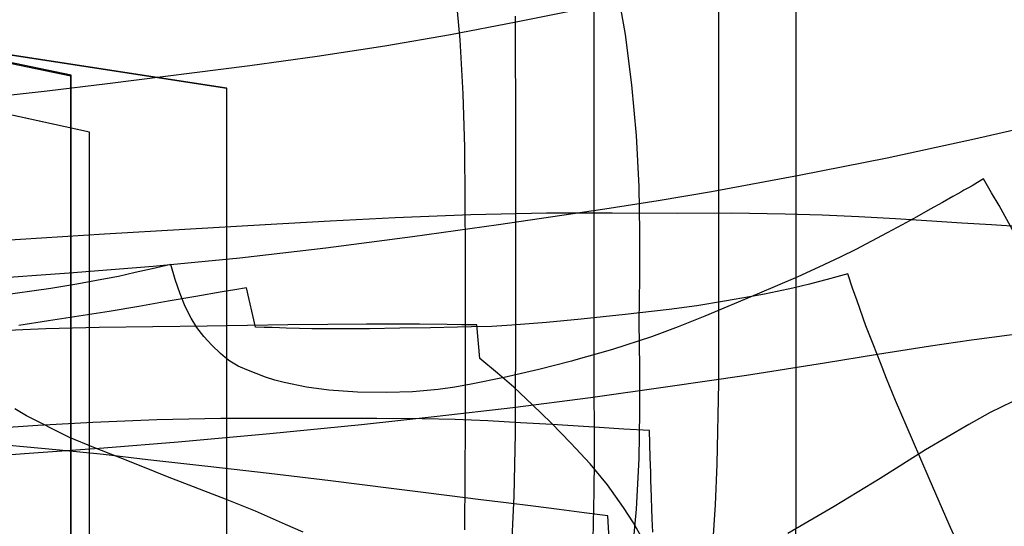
# Model space of a CAD drawing. Header units: millimetres. Extents: x 0 to 1298, y -1 to 755.
# Tile 177 of 179: x 554 to 847, y 244 to 394. Entities that reach past the tile are written whole.
import ezdxf

# ---------------------------------------------------------------- set-up
doc = ezdxf.new("R2010")
doc.units = ezdxf.units.MM
doc.layers.add('1', color=7, linetype='Continuous')

# ---------------------------------------------------------------- blocks, each defined once
blk = doc.blocks.new('PART002')
at = {"layer": '1'}
blk.add_lwpolyline([(863.3, 364.4), (837.7, 358.6), (811.8, 353), (785.7, 347.8), (759.6, 343), (743.8, 340.3), (728, 337.8), (696.4, 333.2), (670.9, 329.6), (645.2, 326.3), (619.6, 323.3), (593.9, 320.8), (569, 318.8), (544, 317.1)], dxfattribs=at)
blk = doc.blocks.new('PART004')
at = {"layer": '1'}
blk.add_lwpolyline([(849.1, 331.5), (845, 338.9), (842.8, 342.7), (840.4, 346.8), (838.6, 345.7), (837, 344.8), (835.7, 344.1), (834.6, 343.5), (833.7, 342.9), (832.8, 342.4), (831.3, 341.6), (828.2, 339.8), (824.6, 337.8), (820.6, 335.6), (816.3, 333.2), (811.8, 330.8), (807.1, 328.3), (802.5, 325.9), (797.8, 323.6), (791.5, 320.6), (785.3, 317.8), (773.2, 312.6), (757.7, 306.1), (749.8, 302.9), (741.8, 300), (730.3, 296.2), (718.7, 292.9), (718.1, 292.7), (708.4, 290.3), (698.1, 287.9), (688.3, 285.9), (683.4, 285), (678.5, 284.3), (670.9, 283.6), (663.3, 283.4), (654.6, 283.5), (646, 284.1), (639.4, 285), (632.8, 286.4), (630, 287.1), (627.2, 288), (624.5, 289.1), (621.7, 290.2), (619.1, 291.3), (616.7, 292.7), (615.3, 293.8), (613.9, 295), (611.3, 297.5), (608.9, 300.1), (606.9, 302.7), (605.2, 305.5), (603.4, 309), (601.9, 312.7), (600.4, 317), (599.1, 321.4), (593.6, 320.1), (588.5, 319), (583.6, 317.9), (578.7, 317), (571.2, 315.6), (563.5, 314.3), (547.9, 312.1)], dxfattribs=at)
blk = doc.blocks.new('PART012')
at = {"layer": '1'}
blk.add_lwpolyline([(836.2, 230.8), (830.2, 244.3), (824.3, 257.9), (819.3, 269.4), (814.3, 281.1), (811.6, 287.6), (809.8, 292.2), (807.6, 297.8), (805.5, 303.2), (802.9, 310.6), (801.5, 314.4), (800.1, 318.6), (796.9, 317.8), (794, 317), (791.3, 316.3), (788.7, 315.6), (783.8, 314.4), (779.1, 313.4), (775.4, 312.6), (771.5, 311.9), (763.5, 310.5), (755.3, 309.2), (747.1, 308.1), (734, 306.6), (721, 305.2), (710.7, 304.2), (700.4, 303.4), (694.4, 303), (688.4, 302.9), (684.2, 302.8), (676.2, 302.6), (667.1, 302.5), (658.1, 302.3), (641, 302.3), (637.3, 302.4), (633.4, 302.5), (631.4, 302.6), (629.2, 302.7), (626.8, 302.7), (624.3, 302.8), (621.6, 314.5), (618.1, 313.9), (614.4, 313.3), (606.6, 311.9), (598.3, 310.5), (589.6, 309), (580.8, 307.5), (562.8, 304.7), (554, 303.3)], dxfattribs=at)
blk = doc.blocks.new('PART017')
at = {"layer": '1'}
blk.add_lwpolyline([(739.2, 240), (736.5, 244.8), (733.5, 249.3), (728.8, 256), (723.6, 262.3), (717.9, 268.4), (712, 274.4), (706.5, 279.8), (701, 285), (696.1, 289.2), (690.9, 293.5), (690, 303.5), (685.5, 303.5), (681.2, 303.6), (673, 303.7), (657.2, 303.7), (645.7, 303.6), (633.9, 303.5), (609.9, 303.1), (593.8, 302.9), (577.9, 302.7), (562, 302.3), (546.1, 301.6)], dxfattribs=at)
blk = doc.blocks.new('PART025')
at = {"layer": '1'}
blk.add_lwpolyline([(848.9, 280.7), (842.4, 277.5), (836, 273.9), (829.6, 270.2), (823.2, 266.4), (809.7, 257.9), (796.1, 249.6), (782.3, 241.6)], dxfattribs=at)
blk = doc.blocks.new('PART031')
at = {"layer": '1'}
blk.add_lwpolyline([(638.4, 242), (633.2, 244.3), (624.3, 248.2), (615.4, 251.8), (598.1, 258.4), (590.8, 261.4), (583.6, 264.3), (576.3, 267.1), (569.1, 270.1), (556.3, 276.5), (552.8, 278.6)], dxfattribs=at)
blk = doc.blocks.new('PART032')
at = {"layer": '1'}
blk.add_lwpolyline([(851.8, 332.6), (842.8, 333.2), (834, 333.7), (825.1, 334.3), (814.3, 335), (803.4, 335.6), (792.5, 336.1), (781.5, 336.4), (765.6, 336.6), (749.6, 336.5), (730.2, 336.6), (710.7, 336.6), (688.2, 336.2), (665.7, 335.3), (646.4, 334.3), (627.1, 333.2), (579.4, 330.4), (548.2, 328.4)], dxfattribs=at)
blk = doc.blocks.new('PART035')
at = {"layer": '1'}
blk.add_lwpolyline([(856.5, 429.6), (835.8, 424.7), (819.3, 420.7), (802.7, 416.5), (786.7, 412.3), (770.7, 408.2), (755.5, 404.6), (740.3, 401.2), (721, 397.2), (701.7, 393.3), (682.2, 389.6), (662.7, 386.2), (642.6, 383.1), (622.6, 380.4), (580.3, 375), (562.4, 372.8), (544.5, 370.9)], dxfattribs=at)
blk = doc.blocks.new('PART037')
at = {"layer": '1'}
blk.add_lwpolyline([(853.4, 301.1), (837.6, 299.1), (836.8, 299), (824.7, 297.2), (808.9, 294.7), (793.2, 292.1), (770, 288.5), (746.7, 285.1), (723.7, 281.9), (700.7, 278.9), (678.2, 276.3), (655.7, 273.8), (628.5, 271.2), (601.3, 268.7), (579.2, 266.9), (557.1, 265.3), (539.6, 264.1)], dxfattribs=at)
blk = doc.blocks.new('PART043')
at = {"layer": '1'}
blk.add_lwpolyline([(731.2, 205.1), (728.9, 246.8), (721.8, 247.7), (714.4, 248.7), (706.7, 249.7), (698.7, 250.7), (690.4, 251.7), (681.9, 252.8), (673.3, 253.9), (664.5, 255), (646.5, 257.2), (628.3, 259.4), (610.1, 261.5), (592.3, 263.5), (579.1, 265), (566.1, 266.3), (540.4, 268.7)], dxfattribs=at)
blk = doc.blocks.new('PART055')
at = {"layer": '1'}
blk.add_lwpolyline([(742.2, 242), (742, 246), (741.7, 255.3), (741.6, 257.1), (741.6, 259.8), (741.4, 264.1), (741.3, 268.3), (741.2, 272.2), (733.6, 272.6), (726.3, 273.1), (712.3, 273.9), (702.9, 274.4), (693.2, 275), (683.5, 275.4), (673.8, 275.6), (660.3, 275.7), (614, 275.7), (595, 275.3), (576, 274.5), (559.7, 273.6), (543.4, 272.6)], dxfattribs=at)
blk = doc.blocks.new('PART057')
at = {"layer": '1'}
blk.add_lwpolyline([(736, 233.9), (737.4, 248.8), (738.2, 263.9), (738.4, 277.6), (738.4, 291.1), (738.2, 304.3), (738.4, 317.4), (738.4, 331), (738.2, 344.6), (737.4, 359.7), (736, 374.7), (734.1, 389.7), (731, 407.1)], dxfattribs=at)
blk = doc.blocks.new('PART060')
at = {"layer": '1'}
blk.add_lwpolyline([(784.3, 225.5), (784.8, 245.1), (784.8, 473.5)], dxfattribs=at)
blk = doc.blocks.new('PART068')
at = {"layer": '1'}
blk.add_lwpolyline([(532.6, 72.6), (615.8, 85.4), (615.8, 373.6), (532.6, 386.4)], dxfattribs=at)
blk = doc.blocks.new('PART070')
at = {"layer": '1'}
blk.add_lwpolyline([(532.6, 72.7), (615.8, 85.5), (615.8, 373.7), (532.6, 386.5)], dxfattribs=at)
blk = doc.blocks.new('PART076')
at = {"layer": '1'}
blk.add_lwpolyline([(528.4, 74.9), (569.5, 83.4), (569.5, 278), (569.5, 377.6), (528.6, 386.1)], dxfattribs=at)
blk = doc.blocks.new('PART081')
at = {"layer": '1'}
blk.add_lwpolyline([(525, 8.9), (565.4, 6.6), (605.5, 3.8), (656.1, 0), (656.6, 10), (656.7, 11.1), (657.5, 22.4), (658.6, 33.9), (660, 45.2), (661.6, 56.5), (665.8, 78.8), (675.9, 117.5), (681.6, 137.1), (687, 156.5), (692, 176.3), (696.2, 196.6), (698.7, 215.3), (700.2, 233.9), (701.1, 252.7), (701.5, 271.3), (701.6, 308.2), (701.6, 358.2), (701.5, 395.1)], dxfattribs=at)
blk = doc.blocks.new('PART082')
at = {"layer": '1'}
blk.add_lwpolyline([(528.6, 74.7), (569.4, 83.1), (569.4, 377.3), (528.4, 385.8)], dxfattribs=at)
blk = doc.blocks.new('PART087')
at = {"layer": '1'}
blk.add_lwpolyline([(519.9, 12), (561.1, 10.4), (606.4, 7.7), (652.3, 4.4), (707.7, 0), (708.5, 8.8), (708.7, 10.6), (710.4, 24.5), (712.7, 38.2), (715.5, 51.9), (718.7, 65.5), (726, 92.9), (737.8, 132.5), (743.6, 152.5), (748.9, 172.6), (753.7, 193.1), (757.4, 213.7), (758.9, 225.9), (760, 238.1), (760.8, 250.1), (761.3, 262.2), (761.8, 286.3), (761.8, 468.6)], dxfattribs=at)
blk = doc.blocks.new('PART094')
at = {"layer": '1'}
blk.add_lwpolyline([(499, 51.1), (575, 67.6), (575, 360.7), (499, 377.3)], dxfattribs=at)
blk = doc.blocks.new('PART096')
at = {"layer": '1'}
blk.add_lwpolyline([(686.4, 242.7), (686.6, 274.3), (686.6, 324.5), (686.4, 356.1), (685.9, 372.1), (685, 388.1), (683.5, 404.1)], dxfattribs=at)
blk = doc.blocks.new('PART103')
at = {"layer": '1'}
blk.add_lwpolyline([(499, 51), (575, 67.6), (575, 360.7), (499.1, 377.3)], dxfattribs=at)
blk = doc.blocks.new('PART105')
at = {"layer": '1'}
blk.add_lwpolyline([(724.3, 230.3), (724.8, 254.1), (724.9, 263.7), (724.9, 273.3), (724.8, 282.9), (724.8, 417.8)], dxfattribs=at)
blk = doc.blocks.new('PART114')
at = {"layer": '1'}
blk.add_lwpolyline([(863.3, 364.4), (837.7, 358.6), (811.8, 353), (785.7, 347.8), (759.6, 343), (743.8, 340.3), (728, 337.8), (696.4, 333.2), (670.9, 329.6), (645.2, 326.3), (619.6, 323.3), (593.9, 320.8), (569, 318.8), (544, 317.1)], dxfattribs=at)
blk = doc.blocks.new('PART115')
at = {"layer": '1'}
blk.add_lwpolyline([(849.1, 331.5), (845, 338.9), (842.8, 342.7), (840.4, 346.8), (838.6, 345.7), (837, 344.8), (835.7, 344.1), (834.6, 343.5), (833.7, 342.9), (832.8, 342.4), (831.3, 341.6), (828.2, 339.8), (824.6, 337.8), (820.6, 335.6), (816.3, 333.2), (811.8, 330.8), (807.1, 328.3), (802.5, 325.9), (797.8, 323.6), (791.5, 320.6), (785.3, 317.8), (773.2, 312.6), (757.7, 306.1), (749.8, 302.9), (741.8, 300), (730.3, 296.2), (718.7, 292.9), (718.1, 292.7), (708.4, 290.3), (698.1, 287.9), (688.3, 285.9), (683.4, 285), (678.5, 284.3), (670.9, 283.6), (663.3, 283.4), (654.6, 283.5), (646, 284.1), (639.4, 285), (632.8, 286.4), (630, 287.1), (627.2, 288), (624.5, 289.1), (621.7, 290.2), (619.1, 291.3), (616.7, 292.7), (615.3, 293.8), (613.9, 295), (611.3, 297.5), (608.9, 300.1), (606.9, 302.7), (605.2, 305.5), (603.4, 309), (601.9, 312.7), (600.4, 317), (599.1, 321.4), (593.6, 320.1), (588.5, 319), (583.6, 317.9), (578.7, 317), (571.2, 315.6), (563.5, 314.3), (547.9, 312.1)], dxfattribs=at)
blk = doc.blocks.new('PART120')
at = {"layer": '1'}
blk.add_lwpolyline([(836.2, 230.8), (830.2, 244.3), (824.3, 257.9), (819.3, 269.4), (814.3, 281.1), (811.6, 287.6), (809.8, 292.2), (807.6, 297.8), (805.5, 303.2), (802.9, 310.6), (801.5, 314.4), (800.1, 318.6), (796.9, 317.8), (794, 317), (791.3, 316.3), (788.7, 315.6), (783.8, 314.4), (779.1, 313.4), (775.4, 312.6), (771.5, 311.9), (763.5, 310.5), (755.3, 309.2), (747.1, 308.1), (734, 306.6), (721, 305.2), (710.7, 304.2), (700.4, 303.4), (694.4, 303), (688.4, 302.9), (684.2, 302.8), (676.2, 302.6), (667.1, 302.5), (658.1, 302.3), (641, 302.3), (637.3, 302.4), (633.4, 302.5), (631.4, 302.6), (629.2, 302.7), (626.8, 302.7), (624.3, 302.8), (621.6, 314.5), (618.1, 313.9), (614.4, 313.3), (606.6, 311.9), (598.3, 310.5), (589.6, 309), (580.8, 307.5), (562.8, 304.7), (554, 303.3)], dxfattribs=at)
blk = doc.blocks.new('PART125')
at = {"layer": '1'}
blk.add_lwpolyline([(739.2, 240), (736.5, 244.8), (733.5, 249.3), (728.8, 256), (723.6, 262.3), (717.9, 268.4), (712, 274.4), (706.5, 279.8), (701, 285), (696.1, 289.2), (690.9, 293.5), (690, 303.5), (685.5, 303.5), (681.2, 303.6), (673, 303.7), (657.2, 303.7), (645.7, 303.6), (633.9, 303.5), (609.9, 303.1), (593.8, 302.9), (577.9, 302.7), (562, 302.3), (546.1, 301.6)], dxfattribs=at)
blk = doc.blocks.new('PART132')
at = {"layer": '1'}
blk.add_lwpolyline([(848.9, 280.7), (842.4, 277.5), (836, 273.9), (829.6, 270.2), (823.2, 266.4), (809.7, 257.9), (796.1, 249.6), (782.3, 241.6)], dxfattribs=at)
blk = doc.blocks.new('PART136')
at = {"layer": '1'}
blk.add_lwpolyline([(638.4, 242), (633.2, 244.3), (624.3, 248.2), (615.4, 251.8), (598.1, 258.4), (590.8, 261.4), (583.6, 264.3), (576.3, 267.1), (569.1, 270.1), (556.3, 276.5), (552.8, 278.6)], dxfattribs=at)
blk = doc.blocks.new('PART137')
at = {"layer": '1'}
blk.add_lwpolyline([(851.8, 332.6), (842.8, 333.2), (834, 333.7), (825.1, 334.3), (814.3, 335), (803.4, 335.6), (792.5, 336.1), (781.5, 336.4), (765.6, 336.6), (749.6, 336.5), (730.2, 336.6), (710.7, 336.6), (688.2, 336.2), (665.7, 335.3), (646.4, 334.3), (627.1, 333.2), (579.4, 330.4), (548.2, 328.4)], dxfattribs=at)
blk = doc.blocks.new('PART138')
at = {"layer": '1'}
blk.add_lwpolyline([(856.5, 429.6), (835.8, 424.7), (819.3, 420.7), (802.7, 416.5), (786.7, 412.3), (770.7, 408.2), (755.5, 404.6), (740.3, 401.2), (721, 397.2), (701.7, 393.3), (682.2, 389.6), (662.7, 386.2), (642.6, 383.1), (622.6, 380.4), (580.3, 375), (562.4, 372.8), (544.5, 370.9)], dxfattribs=at)
blk = doc.blocks.new('PART139')
at = {"layer": '1'}
blk.add_lwpolyline([(853.4, 301.1), (837.6, 299.1), (836.8, 299), (824.7, 297.2), (808.9, 294.7), (793.2, 292.1), (770, 288.5), (746.7, 285.1), (723.7, 281.9), (700.7, 278.9), (678.2, 276.3), (655.7, 273.8), (628.5, 271.2), (601.3, 268.7), (579.2, 266.9), (557.1, 265.3), (539.6, 264.1)], dxfattribs=at)
blk = doc.blocks.new('PART145')
at = {"layer": '1'}
blk.add_lwpolyline([(731.2, 205.1), (728.9, 246.8), (721.8, 247.7), (714.4, 248.7), (706.7, 249.7), (698.7, 250.7), (690.4, 251.7), (681.9, 252.8), (673.3, 253.9), (664.5, 255), (646.5, 257.2), (628.3, 259.4), (610.1, 261.5), (592.3, 263.5), (579.1, 265), (566.1, 266.3), (540.4, 268.7)], dxfattribs=at)
blk = doc.blocks.new('PART156')
at = {"layer": '1'}
blk.add_lwpolyline([(742.2, 242), (742, 246), (741.7, 255.3), (741.6, 257.1), (741.6, 259.8), (741.4, 264.1), (741.3, 268.3), (741.2, 272.2), (733.6, 272.6), (726.3, 273.1), (712.3, 273.9), (702.9, 274.4), (693.2, 275), (683.5, 275.4), (673.8, 275.6), (660.3, 275.7), (614, 275.7), (595, 275.3), (576, 274.5), (559.7, 273.6), (543.4, 272.6)], dxfattribs=at)
blk = doc.blocks.new('PART157')
at = {"layer": '1'}
blk.add_lwpolyline([(736, 233.9), (737.4, 248.8), (738.2, 263.9), (738.4, 277.6), (738.4, 291.1), (738.2, 304.3), (738.4, 317.4), (738.4, 331), (738.2, 344.6), (737.4, 359.7), (736, 374.7), (734.1, 389.7), (731, 407.1)], dxfattribs=at)
blk = doc.blocks.new('PART160')
at = {"layer": '1'}
blk.add_lwpolyline([(784.3, 225.5), (784.8, 245.1), (784.8, 473.5)], dxfattribs=at)
blk = doc.blocks.new('PART167')
at = {"layer": '1'}
blk.add_lwpolyline([(532.6, 72.6), (615.8, 85.4), (615.8, 373.6), (532.6, 386.4)], dxfattribs=at)
blk = doc.blocks.new('PART169')
at = {"layer": '1'}
blk.add_lwpolyline([(532.6, 72.7), (615.8, 85.5), (615.8, 373.7), (532.6, 386.5)], dxfattribs=at)
blk = doc.blocks.new('PART175')
at = {"layer": '1'}
blk.add_lwpolyline([(528.4, 74.9), (569.5, 83.4), (569.5, 278), (569.5, 377.6), (528.6, 386.1)], dxfattribs=at)
blk = doc.blocks.new('PART179')
at = {"layer": '1'}
blk.add_lwpolyline([(525, 8.9), (565.4, 6.6), (605.5, 3.8), (656.1, 0), (656.6, 10), (656.7, 11.1), (657.5, 22.4), (658.6, 33.9), (660, 45.2), (661.6, 56.5), (665.8, 78.8), (675.9, 117.5), (681.6, 137.1), (687, 156.5), (692, 176.3), (696.2, 196.6), (698.7, 215.3), (700.2, 233.9), (701.1, 252.7), (701.5, 271.3), (701.6, 308.2), (701.6, 358.2), (701.5, 395.1)], dxfattribs=at)
blk = doc.blocks.new('PART180')
at = {"layer": '1'}
blk.add_lwpolyline([(528.6, 74.7), (569.4, 83.1), (569.4, 377.3), (528.4, 385.8)], dxfattribs=at)
blk = doc.blocks.new('PART184')
at = {"layer": '1'}
blk.add_lwpolyline([(519.9, 12), (561.1, 10.4), (606.4, 7.7), (652.3, 4.4), (707.7, 0), (708.5, 8.8), (708.7, 10.6), (710.4, 24.5), (712.7, 38.2), (715.5, 51.9), (718.7, 65.5), (726, 92.9), (737.8, 132.5), (743.6, 152.5), (748.9, 172.6), (753.7, 193.1), (757.4, 213.7), (758.9, 225.9), (760, 238.1), (760.8, 250.1), (761.3, 262.2), (761.8, 286.3), (761.8, 468.6)], dxfattribs=at)
blk = doc.blocks.new('PART191')
at = {"layer": '1'}
blk.add_lwpolyline([(499, 51.1), (575, 67.6), (575, 360.7), (499, 377.3)], dxfattribs=at)
blk = doc.blocks.new('PART192')
at = {"layer": '1'}
blk.add_lwpolyline([(686.4, 242.7), (686.6, 274.3), (686.6, 324.5), (686.4, 356.1), (685.9, 372.1), (685, 388.1), (683.5, 404.1)], dxfattribs=at)
blk = doc.blocks.new('PART198')
at = {"layer": '1'}
blk.add_lwpolyline([(499, 51), (575, 67.6), (575, 360.7), (499.1, 377.3)], dxfattribs=at)
blk = doc.blocks.new('PART200')
at = {"layer": '1'}
blk.add_lwpolyline([(724.3, 230.3), (724.8, 254.1), (724.9, 263.7), (724.9, 273.3), (724.8, 282.9), (724.8, 417.8)], dxfattribs=at)

msp = doc.modelspace()

# ---------------------------------------------------------------- block references
for name in ['PART087', 'PART184', 'PART060', 'PART160', 'PART105', 'PART200', 'PART081', 'PART179', 'PART057', 'PART157', 'PART096', 'PART192', 'PART076', 'PART082', 'PART175', 'PART180', 'PART068', 'PART070', 'PART167', 'PART169', 'PART035', 'PART138', 'PART094', 'PART103', 'PART191', 'PART198', 'PART002', 'PART114', 'PART004', 'PART115', 'PART032', 'PART137', 'PART012', 'PART120', 'PART031', 'PART136', 'PART037', 'PART139', 'PART017', 'PART125', 'PART055', 'PART156', 'PART025', 'PART132', 'PART043', 'PART145']:
    msp.add_blockref(name, (0, 0))

doc.saveas('drawing.dxf')
